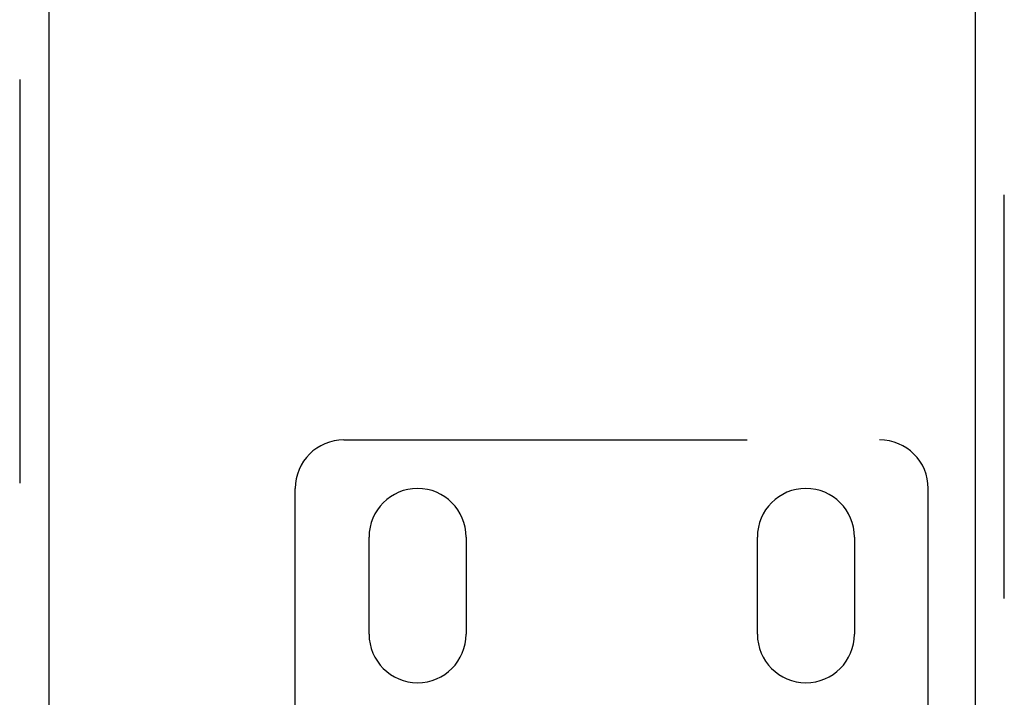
# Model space of a CAD drawing. Header units: inches. Extents: x 0 to 189, y 0 to 122.
# Tile 15 of 30: x 61.05 to 63.59, y 65.39 to 67.13. Entities that reach past the tile are written whole.
import ezdxf

# ---------------------------------------------------------------- set-up
doc = ezdxf.new("R2010")
doc.units = ezdxf.units.IN
doc.header["$LTSCALE"] = 10.388889
doc.header["$MEASUREMENT"] = 0
doc.linetypes.add('HIDDEN', pattern=[0.2, 0.1, -0.1])
for name, color, linetype in [('DEFAULT_2', 8, 'HIDDEN'), ('LEFT_OR_SECONDARY_DOOR_ASSEMBLY', 7, 'CONTINUOUS'), ('RIGHT_OR_MAIN_DOOR_ASSEMBLY', 7, 'CONTINUOUS')]:
    doc.layers.add(name, color=color, linetype=linetype)

msp = doc.modelspace()

# ---------------------------------------------------------------- linework, layer by layer
at = {"layer": 'DEFAULT_2', "color": 8, "linetype": 'HIDDEN'}
for p, q in [((61.8869, 66.0516), (63.2669, 66.0516)), ((61.7619, 65.0778), (61.7619, 65.9266)), ((63.3919, 65.0778), (63.3919, 65.9266)), ((61.9519, 65.5516), (61.9519, 65.8016)), ((62.2019, 65.8016), (62.2019, 65.5516)), ((62.9519, 65.5516), (62.9519, 65.8016)), ((63.2019, 65.8016), (63.2019, 65.5516))]:
    msp.add_line(p, q, dxfattribs=at)
for centre, start, end in [((61.8869, 65.9266), 90, 180), ((63.2669, 65.9266), 0, 90), ((62.0769, 65.8016), 0, 180), ((63.0769, 65.8016), 0, 180), ((62.0769, 65.5516), 180, 360), ((63.0769, 65.5516), 180, 360)]:
    msp.add_arc(centre, 0.125, start, end, dxfattribs=at)
at = {"layer": 'LEFT_OR_SECONDARY_DOOR_ASSEMBLY', "color": 8, "linetype": 'HIDDEN'}
msp.add_line((61.0522, 83.6016), (61.0522, 43.7516), dxfattribs=at)
at = {"layer": 'LEFT_OR_SECONDARY_DOOR_ASSEMBLY', "color": 3, "linetype": 'Continuous'}
msp.add_line((61.1272, 83.6016), (61.1272, 43.7516), dxfattribs=at)
at = {"layer": 'RIGHT_OR_MAIN_DOOR_ASSEMBLY', "color": 8, "linetype": 'HIDDEN'}
msp.add_line((63.5879, 49.0216), (63.5879, 78.3316), dxfattribs=at)
at = {"layer": 'RIGHT_OR_MAIN_DOOR_ASSEMBLY', "color": 3, "linetype": 'Continuous'}
msp.add_line((63.5129, 78.1766), (63.5129, 49.1766), dxfattribs=at)

doc.saveas('drawing.dxf')
